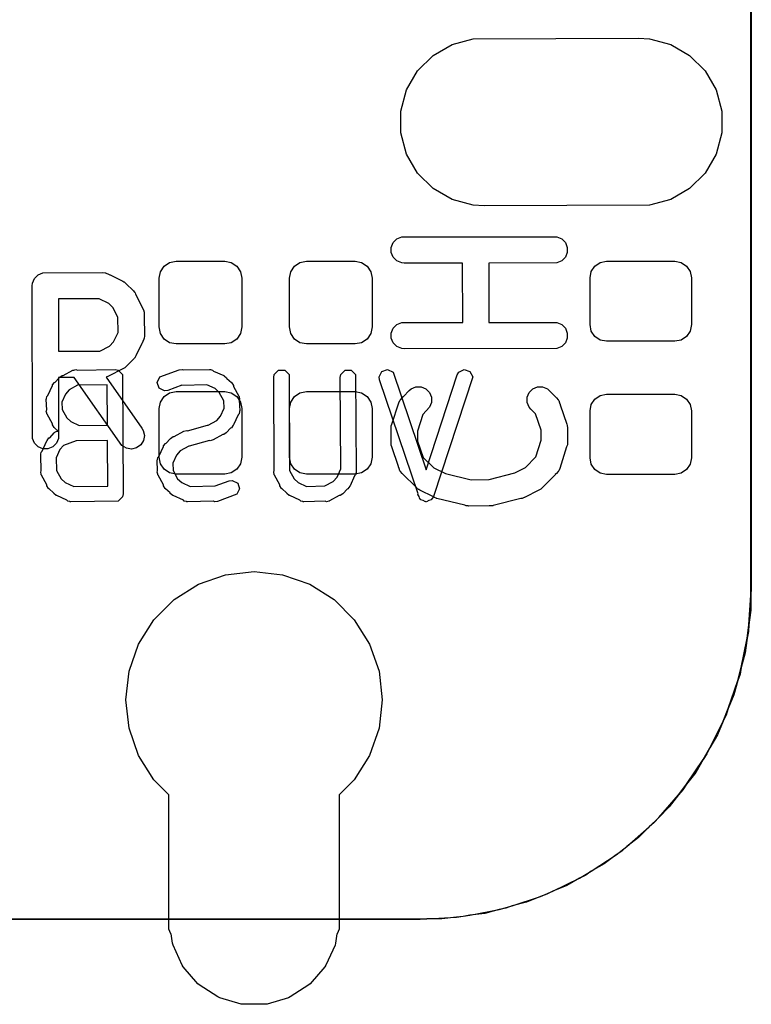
# Model space of a CAD drawing. Extents: x 138 to 258, y -115 to -93.
# Tile 16 of 44: x 154.77 to 158.98, y -114.38 to -108.71. Entities that reach past the tile are written whole.
import ezdxf

# ---------------------------------------------------------------- set-up
doc = ezdxf.new("R2010")
doc.units = 0
doc.layers.add('BLACK', color=7, linetype='CONTINUOUS')

msp = doc.modelspace()

# ---------------------------------------------------------------- linework, layer by layer
at = {"layer": 'BLACK', "linetype": 'CONTINUOUS'}
for p, q in [((158.977426, -111.988503), (158.97733, -98.0186)), ((158.979773, -98.018696), (158.97987, -111.9886)), ((157.257417, -108.857736), (157.379108, -108.825129)), ((157.257417, -108.857736), (157.379108, -108.825129)), ((157.379108, -108.825129), (158.3311, -108.821)), ((157.379108, -108.825129), (158.3311, -108.821)), ((158.3311, -108.821), (158.394092, -108.825129)), ((158.3311, -108.821), (158.394092, -108.825129)), ((158.394092, -108.825129), (158.515783, -108.857736)), ((158.394092, -108.825129), (158.515783, -108.857736)), ((157.148312, -108.920728), (157.257417, -108.857736)), ((157.148312, -108.920728), (157.257417, -108.857736)), ((158.515783, -108.857736), (158.624888, -108.920728)), ((158.515783, -108.857736), (158.624888, -108.920728)), ((157.059228, -109.009812), (157.148312, -108.920728)), ((157.059228, -109.009812), (157.148312, -108.920728)), ((158.624888, -108.920728), (158.713972, -109.009812)), ((158.624888, -108.920728), (158.713972, -109.009812)), ((156.996236, -109.118917), (157.059228, -109.009812)), ((156.996236, -109.118917), (157.059228, -109.009812)), ((158.713972, -109.009812), (158.776964, -109.118917)), ((158.713972, -109.009812), (158.776964, -109.118917)), ((156.963629, -109.240608), (156.996236, -109.118917)), ((156.963629, -109.240608), (156.996236, -109.118917)), ((158.776964, -109.118917), (158.809571, -109.240608)), ((158.776964, -109.118917), (158.809571, -109.240608)), ((156.963629, -109.366592), (156.963629, -109.240608)), ((156.963629, -109.366592), (156.963629, -109.240608)), ((158.809571, -109.240608), (158.809571, -109.366592)), ((158.809571, -109.240608), (158.809571, -109.366592)), ((156.996236, -109.488283), (156.963629, -109.366592)), ((156.996236, -109.488283), (156.963629, -109.366592)), ((158.809571, -109.366592), (158.776964, -109.488283)), ((158.809571, -109.366592), (158.776964, -109.488283)), ((157.059228, -109.597388), (156.996236, -109.488283)), ((157.059228, -109.597388), (156.996236, -109.488283)), ((158.776964, -109.488283), (158.713972, -109.597388)), ((158.776964, -109.488283), (158.713972, -109.597388)), ((157.148312, -109.686472), (157.059228, -109.597388)), ((157.148312, -109.686472), (157.059228, -109.597388)), ((158.713972, -109.597388), (158.624888, -109.686472)), ((158.713972, -109.597388), (158.624888, -109.686472)), ((157.257417, -109.749464), (157.148312, -109.686472)), ((157.257417, -109.749464), (157.148312, -109.686472)), ((158.624888, -109.686472), (158.515783, -109.749464)), ((158.624888, -109.686472), (158.515783, -109.749464)), ((157.379108, -109.782071), (157.257417, -109.749464)), ((157.379108, -109.782071), (157.257417, -109.749464)), ((158.515783, -109.749464), (158.394092, -109.782071)), ((158.515783, -109.749464), (158.394092, -109.782071)), ((157.4421, -109.7862), (157.379108, -109.782071)), ((157.4421, -109.7862), (157.379108, -109.782071)), ((158.394092, -109.782071), (157.4421, -109.7862)), ((158.394092, -109.782071), (157.4421, -109.7862)), ((156.919235, -109.997723), (156.940259, -109.976699)), ((156.940259, -109.976699), (156.967727, -109.965321)), ((156.967727, -109.965321), (157.846193, -109.963857)), ((157.846193, -109.963857), (157.861059, -109.965321)), ((157.861059, -109.965321), (157.888527, -109.976699)), ((157.888527, -109.976699), (157.909551, -109.997723)), ((156.907857, -110.025191), (156.919235, -109.997723)), ((156.907857, -110.054923), (156.907857, -110.025191)), ((157.909551, -109.997723), (157.920929, -110.025191)), ((157.920929, -110.025191), (157.920929, -110.054923)), ((156.919235, -110.082391), (156.907857, -110.054923)), ((156.940259, -110.103415), (156.919235, -110.082391)), ((157.909551, -110.082391), (157.888527, -110.103415)), ((157.920929, -110.054923), (157.909551, -110.082391)), ((155.578967, -110.166059), (155.600233, -110.134233)), ((155.600233, -110.134233), (155.632059, -110.112967)), ((155.632059, -110.112967), (155.6696, -110.1055)), ((155.6696, -110.1055), (155.9496, -110.1055)), ((155.9496, -110.1055), (155.987141, -110.112967)), ((155.987141, -110.112967), (156.018967, -110.134233)), ((156.018967, -110.134233), (156.040233, -110.166059)), ((156.328967, -110.166059), (156.350233, -110.134233)), ((156.350233, -110.134233), (156.382059, -110.112967)), ((156.382059, -110.112967), (156.4196, -110.1055)), ((156.4196, -110.1055), (156.6996, -110.1055)), ((156.6996, -110.1055), (156.737141, -110.112967)), ((156.737141, -110.112967), (156.768967, -110.134233)), ((156.768967, -110.134233), (156.790233, -110.166059)), ((156.967727, -110.114793), (156.940259, -110.103415)), ((156.982593, -110.116257), (156.967727, -110.114793)), ((157.317848, -110.115698), (156.982593, -110.116257)), ((157.318835, -110.45822), (157.317848, -110.115698)), ((157.861059, -110.114793), (157.468826, -110.115446)), ((157.468826, -110.115446), (157.469813, -110.457969)), ((157.888527, -110.103415), (157.861059, -110.114793)), ((158.058796, -110.16417), (158.079574, -110.133074)), ((158.079574, -110.133074), (158.11067, -110.112296)), ((158.11067, -110.112296), (158.14735, -110.105)), ((158.14735, -110.105), (158.53985, -110.105)), ((158.53985, -110.105), (158.57653, -110.112296)), ((158.57653, -110.112296), (158.607626, -110.133074)), ((158.607626, -110.133074), (158.628404, -110.16417)), ((154.842283, -110.231727), (154.853661, -110.204259)), ((154.853661, -110.204259), (154.874685, -110.183235)), ((154.874685, -110.183235), (154.902153, -110.171857)), ((154.902153, -110.171857), (155.246009, -110.170393)), ((155.246009, -110.170393), (155.260875, -110.171857)), ((155.260875, -110.171857), (155.263405, -110.172905)), ((155.263405, -110.172905), (155.266135, -110.173099)), ((155.266135, -110.173099), (155.27976, -110.179679)), ((155.27976, -110.179679), (155.288343, -110.183235)), ((155.288343, -110.183235), (155.289484, -110.184376)), ((155.289484, -110.184376), (155.362335, -110.219562)), ((155.5715, -110.2036), (155.578967, -110.166059)), ((155.5715, -110.4836), (155.5715, -110.2036)), ((156.040233, -110.166059), (156.0477, -110.2036)), ((156.0477, -110.2036), (156.0477, -110.4836)), ((156.3215, -110.2036), (156.328967, -110.166059)), ((156.3215, -110.4836), (156.3215, -110.2036)), ((156.790233, -110.166059), (156.7977, -110.2036)), ((156.7977, -110.2036), (156.7977, -110.4836)), ((158.0515, -110.20085), (158.058796, -110.16417)), ((158.0515, -110.47035), (158.0515, -110.20085)), ((158.628404, -110.16417), (158.6357, -110.20085)), ((158.6357, -110.20085), (158.6357, -110.47035)), ((154.840819, -110.246593), (154.842283, -110.231727)), ((154.842283, -111.125059), (154.840819, -110.246593)), ((155.362335, -110.219562), (155.368731, -110.223588)), ((155.368731, -110.223588), (155.370592, -110.224359)), ((155.370592, -110.224359), (155.3718, -110.22552)), ((155.3718, -110.22552), (155.374976, -110.227519)), ((155.374976, -110.227519), (155.380445, -110.233825)), ((155.380445, -110.233825), (155.423262, -110.27496)), ((155.423262, -110.27496), (155.428054, -110.280799)), ((155.428054, -110.280799), (155.429578, -110.282121)), ((155.429578, -110.282121), (155.430327, -110.283569)), ((155.430327, -110.283569), (155.432738, -110.286507)), ((155.432738, -110.286507), (155.43632, -110.295156)), ((155.43632, -110.295156), (155.478659, -110.377011)), ((155.225865, -110.321478), (154.991906, -110.322474)), ((154.991906, -110.322474), (154.992408, -110.623834)), ((155.281302, -110.348253), (155.225865, -110.321478)), ((155.305825, -110.371812), (155.281302, -110.348253)), ((155.334474, -110.4272), (155.305825, -110.371812)), ((155.335401, -110.514765), (155.334474, -110.4272)), ((155.478659, -110.377011), (155.483998, -110.390963)), ((155.483998, -110.390963), (155.484191, -110.393692)), ((155.484191, -110.393692), (155.48524, -110.396223)), ((155.48524, -110.396223), (155.485392, -110.410584)), ((155.485392, -110.410584), (155.486105, -110.420619)), ((155.486105, -110.420619), (155.485517, -110.422382)), ((155.485517, -110.422382), (155.486704, -110.53446)), ((155.578967, -110.521141), (155.5715, -110.4836)), ((156.0477, -110.4836), (156.040233, -110.521141)), ((156.328967, -110.521141), (156.3215, -110.4836)), ((156.7977, -110.4836), (156.790233, -110.521141)), ((156.919235, -110.491208), (156.940259, -110.470184)), ((156.940259, -110.470184), (156.967727, -110.458806)), ((156.967727, -110.458806), (157.318835, -110.45822)), ((157.469813, -110.457969), (157.846193, -110.457342)), ((157.846193, -110.457342), (157.861059, -110.458806)), ((157.861059, -110.458806), (157.888527, -110.470184)), ((157.888527, -110.470184), (157.909551, -110.491208)), ((158.058796, -110.50703), (158.0515, -110.47035)), ((158.6357, -110.47035), (158.628404, -110.50703)), ((155.308843, -110.569753), (155.335401, -110.514765)), ((155.486704, -110.53446), (155.48524, -110.549326)), ((155.600233, -110.552967), (155.578967, -110.521141)), ((156.040233, -110.521141), (156.018967, -110.552967)), ((156.350233, -110.552967), (156.328967, -110.521141)), ((156.790233, -110.521141), (156.768967, -110.552967)), ((156.907857, -110.518676), (156.919235, -110.491208)), ((156.907857, -110.548408), (156.907857, -110.518676)), ((157.909551, -110.491208), (157.920929, -110.518676)), ((157.920929, -110.518676), (157.920929, -110.548408)), ((158.079574, -110.538126), (158.058796, -110.50703)), ((158.11067, -110.558904), (158.079574, -110.538126)), ((158.607626, -110.538126), (158.57653, -110.558904)), ((158.628404, -110.50703), (158.607626, -110.538126)), ((155.230095, -110.622822), (155.285285, -110.594276)), ((155.285285, -110.594276), (155.308843, -110.569753)), ((155.47272, -110.577935), (155.437535, -110.650786)), ((155.473862, -110.576794), (155.47272, -110.577935)), ((155.477417, -110.568211), (155.473862, -110.576794)), ((155.483998, -110.554586), (155.477417, -110.568211)), ((155.484191, -110.551856), (155.483998, -110.554586)), ((155.48524, -110.549326), (155.484191, -110.551856)), ((155.632059, -110.574233), (155.600233, -110.552967)), ((155.6696, -110.5817), (155.632059, -110.574233)), ((155.9496, -110.5817), (155.6696, -110.5817)), ((155.987141, -110.574233), (155.9496, -110.5817)), ((156.018967, -110.552967), (155.987141, -110.574233)), ((156.382059, -110.574233), (156.350233, -110.552967)), ((156.4196, -110.5817), (156.382059, -110.574233)), ((156.6996, -110.5817), (156.4196, -110.5817)), ((156.737141, -110.574233), (156.6996, -110.5817)), ((156.768967, -110.552967), (156.737141, -110.574233)), ((156.919235, -110.575876), (156.907857, -110.548408)), ((156.940259, -110.5969), (156.919235, -110.575876)), ((156.967727, -110.608278), (156.940259, -110.5969)), ((157.888527, -110.5969), (157.861059, -110.608278)), ((157.909551, -110.575876), (157.888527, -110.5969)), ((157.920929, -110.548408), (157.909551, -110.575876)), ((158.14735, -110.5662), (158.11067, -110.558904)), ((158.53985, -110.5662), (158.14735, -110.5662)), ((158.57653, -110.558904), (158.53985, -110.5662)), ((154.992408, -110.623834), (155.118619, -110.623297)), ((155.118619, -110.623297), (155.120986, -110.622773)), ((155.120986, -110.622773), (155.123831, -110.623275)), ((155.123831, -110.623275), (155.230095, -110.622822)), ((155.432738, -110.659042), (155.431579, -110.660247)), ((155.433506, -110.657185), (155.432738, -110.659042)), ((155.437535, -110.650786), (155.433506, -110.657185)), ((156.982593, -110.609742), (156.967727, -110.608278)), ((157.861059, -110.608278), (156.982593, -110.609742)), ((155.382139, -110.711713), (155.376294, -110.716509)), ((155.423265, -110.668902), (155.382139, -110.711713)), ((155.429578, -110.663428), (155.423265, -110.668902)), ((155.431579, -110.660247), (155.429578, -110.663428)), ((154.999188, -110.773623), (155.014021, -110.763712)), ((155.014021, -110.763712), (155.019316, -110.763712)), ((155.019316, -110.763712), (155.074932, -110.733128)), ((155.074932, -110.733128), (155.07714, -110.732523)), ((155.07714, -110.732523), (155.077883, -110.731781)), ((155.077883, -110.731781), (155.07996, -110.731751)), ((155.07996, -110.731751), (155.092138, -110.728416)), ((155.092138, -110.728416), (155.101221, -110.731444)), ((155.101221, -110.731444), (155.318899, -110.728301)), ((155.266135, -110.772449), (155.265867, -110.772468)), ((155.265867, -110.772468), (155.47293, -111.066496)), ((155.280087, -110.76711), (155.266135, -110.772449)), ((155.361933, -110.724775), (155.280087, -110.76711)), ((155.318899, -110.728301), (155.336395, -110.731781)), ((155.336395, -110.731781), (155.361139, -110.756525)), ((155.361139, -110.756525), (155.364619, -111.444581)), ((155.370591, -110.721189), (155.361933, -110.724775)), ((155.373531, -110.718776), (155.370591, -110.721189)), ((155.374976, -110.718029), (155.373531, -110.718776)), ((155.376294, -110.716509), (155.374976, -110.718029)), ((155.560678, -110.802711), (155.576327, -110.771412)), ((155.576327, -110.771412), (155.68762, -110.730647)), ((155.68762, -110.730647), (155.705318, -110.728416)), ((155.705318, -110.728416), (155.711009, -110.731261)), ((155.711009, -110.731261), (155.861734, -110.728301)), ((155.861734, -110.728301), (155.863979, -110.728747)), ((155.863979, -110.728747), (155.864975, -110.728416)), ((155.864975, -110.728416), (155.867067, -110.729361)), ((155.867067, -110.729361), (155.87923, -110.731781)), ((155.87923, -110.731781), (155.884847, -110.737398)), ((155.884847, -110.737398), (155.943066, -110.763712)), ((155.943066, -110.763712), (155.943094, -110.763713)), ((155.943094, -110.763713), (155.943122, -110.763738)), ((155.943122, -110.763738), (155.946044, -110.765059)), ((155.946044, -110.765059), (155.960136, -110.775996)), ((156.231122, -110.774021), (156.234602, -110.756525)), ((156.234602, -110.756525), (156.259346, -110.731781)), ((156.259346, -110.731781), (156.294338, -110.731781)), ((156.294338, -110.731781), (156.319082, -110.756525)), ((156.319082, -110.756525), (156.322525, -111.310914)), ((156.614299, -110.774021), (156.617779, -110.756525)), ((156.617779, -110.756525), (156.642523, -110.731781)), ((156.642523, -110.731781), (156.677515, -110.731781)), ((156.677515, -110.731781), (156.702259, -110.756525)), ((156.702259, -110.756525), (156.705739, -111.316855)), ((156.837935, -110.77078), (156.853584, -110.739481)), ((156.840166, -110.788479), (156.837935, -110.77078)), ((156.853584, -110.739481), (156.886781, -110.728416)), ((156.886781, -110.728416), (156.91808, -110.744065)), ((156.91808, -110.744065), (157.108181, -111.305365)), ((157.108181, -111.305365), (157.287206, -110.759563)), ((157.376185, -110.770781), (157.150434, -111.459039)), ((157.287206, -110.759563), (157.29604, -110.744066)), ((157.29604, -110.744066), (157.327339, -110.728416)), ((157.327339, -110.728416), (157.360536, -110.739482)), ((157.360536, -110.739482), (157.376185, -110.770781)), ((154.931031, -110.878633), (154.957345, -110.820417)), ((154.957345, -110.820387), (154.957372, -110.820356)), ((154.957345, -110.820417), (154.957345, -110.820387)), ((154.957372, -110.820356), (154.958692, -110.817437)), ((154.958692, -110.817437), (154.969629, -110.803345)), ((154.969629, -110.803345), (154.973853, -110.801936)), ((154.973853, -110.801936), (154.996926, -110.77615)), ((155.082604, -110.77445), (154.99266, -110.774832)), ((154.99266, -110.774832), (154.993219, -111.110193)), ((154.996926, -110.77615), (154.996978, -110.775996)), ((154.996978, -110.775996), (154.997148, -110.775902)), ((154.997148, -110.775902), (154.999188, -110.773623)), ((155.10141, -110.819653), (155.053654, -110.845915)), ((155.357803, -111.16523), (155.082604, -110.77445)), ((155.273397, -110.81717), (155.10141, -110.819653)), ((155.274566, -111.048255), (155.273397, -110.81717)), ((155.571743, -110.835908), (155.560678, -110.802711)), ((155.701709, -110.819667), (155.620741, -110.849326)), ((155.702077, -110.819741), (155.701709, -110.819667)), ((155.845724, -110.816919), (155.702077, -110.819741)), ((155.893559, -110.83854), (155.845724, -110.816919)), ((155.960136, -110.775996), (155.961544, -110.780222)), ((155.961544, -110.780222), (155.987327, -110.803292)), ((155.987327, -110.803292), (155.987484, -110.803345)), ((155.987484, -110.803345), (155.987578, -110.803517)), ((155.987578, -110.803517), (155.989857, -110.805556)), ((155.989857, -110.805556), (155.999768, -110.820388)), ((155.999768, -110.820388), (155.999767, -110.825682)), ((155.999767, -110.825682), (156.030353, -110.8813)), ((156.234453, -111.310447), (156.231122, -110.774021)), ((156.617564, -111.299861), (156.614299, -110.774021)), ((157.062447, -111.444795), (156.840166, -110.788479)), ((157.022506, -110.840299), (157.049975, -110.828922)), ((157.049975, -110.828922), (157.079707, -110.828922)), ((157.079707, -110.828922), (157.107175, -110.840299)), ((157.721612, -110.840299), (157.74908, -110.828921)), ((157.74908, -110.828921), (157.778812, -110.828921)), ((157.778812, -110.828921), (157.80628, -110.840299)), ((154.922994, -110.896413), (154.925414, -110.884251)), ((154.925414, -110.884251), (154.931031, -110.878633)), ((155.032172, -110.869923), (155.01126, -110.91619)), ((155.053654, -110.845915), (155.032172, -110.869923)), ((155.603042, -110.851557), (155.571743, -110.835908)), ((155.578967, -110.916059), (155.600233, -110.884233)), ((155.600233, -110.884233), (155.632059, -110.862967)), ((155.620741, -110.849326), (155.603042, -110.851557)), ((155.632059, -110.862967), (155.6696, -110.8555)), ((155.6696, -110.8555), (155.9496, -110.8555)), ((155.917563, -110.860019), (155.893559, -110.83854)), ((155.944012, -110.908115), (155.917563, -110.860019)), ((155.9496, -110.8555), (155.987141, -110.862967)), ((155.987141, -110.862967), (156.018967, -110.884233)), ((156.018967, -110.884233), (156.040233, -110.916059)), ((156.030353, -110.8813), (156.030957, -110.883508)), ((156.030957, -110.883508), (156.0317, -110.884251)), ((156.0317, -110.884251), (156.031799, -110.886582)), ((156.328967, -110.916059), (156.350233, -110.884233)), ((156.350233, -110.884233), (156.382059, -110.862967)), ((156.382059, -110.862967), (156.4196, -110.8555)), ((156.4196, -110.8555), (156.6996, -110.8555)), ((156.6996, -110.8555), (156.737141, -110.862967)), ((156.737141, -110.862967), (156.768967, -110.884233)), ((156.768967, -110.884233), (156.790233, -110.916059)), ((156.972142, -110.89018), (156.976998, -110.884583)), ((156.976998, -110.884583), (156.978003, -110.88408)), ((156.978003, -110.88408), (157.010959, -110.849776)), ((157.010959, -110.849776), (157.022506, -110.840299)), ((157.107175, -110.840299), (157.128199, -110.861323)), ((157.128199, -110.861323), (157.139576, -110.888791)), ((157.68921, -110.888791), (157.700588, -110.861323)), ((157.700588, -110.861323), (157.721612, -110.840299)), ((157.80628, -110.840299), (157.858951, -110.890899)), ((158.079574, -110.899074), (158.11067, -110.878296)), ((158.11067, -110.878296), (158.14735, -110.871)), ((158.14735, -110.871), (158.53985, -110.871)), ((158.53985, -110.871), (158.57653, -110.878296)), ((158.57653, -110.878296), (158.607626, -110.899074)), ((154.921934, -110.901747), (154.92238, -110.899501)), ((154.92449, -110.961525), (154.921934, -110.901747)), ((154.922049, -110.898506), (154.922994, -110.896413)), ((154.92238, -110.899501), (154.922049, -110.898506)), ((155.01126, -110.91619), (155.013101, -110.959241)), ((155.5715, -110.9536), (155.578967, -110.916059)), ((155.945853, -110.951165), (155.944012, -110.908115)), ((156.031799, -110.886582), (156.035065, -110.898505)), ((156.035065, -110.898505), (156.032623, -110.90583)), ((156.032623, -110.90583), (156.03518, -110.96561)), ((156.040233, -110.916059), (156.0477, -110.9536)), ((156.3215, -110.9536), (156.328967, -110.916059)), ((156.790233, -110.916059), (156.7977, -110.9536)), ((156.911693, -111.044024), (156.951428, -110.920684)), ((156.951428, -110.920684), (156.957517, -110.907044)), ((156.957517, -110.907044), (156.959312, -110.904974)), ((156.959312, -110.904974), (156.960359, -110.902447)), ((156.960359, -110.902447), (156.972142, -110.89018)), ((157.139576, -110.918523), (157.128199, -110.945992)), ((157.139576, -110.888791), (157.139576, -110.918523)), ((157.68921, -110.918523), (157.68921, -110.888791)), ((157.700588, -110.945991), (157.68921, -110.918523)), ((157.858951, -110.890899), (157.868428, -110.902446)), ((157.868428, -110.902446), (157.869476, -110.904976)), ((157.869476, -110.904976), (157.87127, -110.907045)), ((157.87127, -110.907045), (157.875911, -110.920513)), ((157.875911, -110.920513), (157.879805, -110.929915)), ((157.879805, -110.929915), (157.879805, -110.931813)), ((157.879805, -110.931813), (157.918483, -111.044056)), ((158.0515, -110.96685), (158.058796, -110.93017)), ((158.058796, -110.93017), (158.079574, -110.899074)), ((158.607626, -110.899074), (158.628404, -110.93017)), ((158.628404, -110.93017), (158.6357, -110.96685)), ((154.922049, -110.968851), (154.92449, -110.961525)), ((154.925314, -110.980774), (154.922049, -110.968851)), ((154.925414, -110.983106), (154.925314, -110.980774)), ((154.926156, -110.983848), (154.925414, -110.983106)), ((154.926761, -110.986057), (154.926156, -110.983848)), ((154.957345, -111.041672), (154.926761, -110.986057)), ((155.013101, -110.959241), (155.039548, -111.007333)), ((155.5715, -111.2336), (155.5715, -110.9536)), ((155.903458, -111.021441), (155.924939, -110.997434)), ((155.924939, -110.997434), (155.945853, -110.951165)), ((156.026082, -110.988723), (155.999767, -111.046939)), ((156.0317, -110.983106), (156.026082, -110.988723)), ((156.034118, -110.970945), (156.0317, -110.983106)), ((156.035065, -110.968852), (156.034118, -110.970945)), ((156.03518, -110.96561), (156.034733, -110.967856)), ((156.034733, -110.967856), (156.035065, -110.968852)), ((156.0477, -110.9536), (156.0477, -111.2336)), ((156.3215, -111.2336), (156.3215, -110.9536)), ((156.7977, -110.9536), (156.7977, -111.2336)), ((157.08878, -110.987023), (157.05778, -111.083253)), ((157.128199, -110.945992), (157.08878, -110.987023)), ((157.710064, -110.957539), (157.700588, -110.945991)), ((157.73818, -110.98455), (157.710064, -110.957539)), ((157.77013, -111.077266), (157.73818, -110.98455)), ((158.0515, -111.23635), (158.0515, -110.96685)), ((158.6357, -110.96685), (158.6357, -111.23635)), ((154.957345, -111.046969), (154.957345, -111.041672)), ((154.967256, -111.061801), (154.957345, -111.046969)), ((155.039548, -111.007333), (155.063556, -111.028816)), ((155.063556, -111.028816), (155.111763, -111.050605)), ((155.111763, -111.050605), (155.274566, -111.048255)), ((155.734511, -111.08091), (155.850645, -111.04898)), ((155.850645, -111.04898), (155.853645, -111.048834)), ((155.853645, -111.048834), (155.903458, -111.021441)), ((155.998421, -111.049919), (155.987484, -111.064012)), ((155.999741, -111.046997), (155.998421, -111.049919)), ((155.999768, -111.046968), (155.999741, -111.046997)), ((155.999767, -111.046939), (155.999768, -111.046968)), ((156.907481, -111.057098), (156.907857, -111.053286)), ((156.907857, -111.053286), (156.911693, -111.044024)), ((157.918483, -111.044056), (157.920159, -111.051427)), ((157.920159, -111.051427), (157.920929, -111.053286)), ((157.920929, -111.053286), (157.920953, -111.054921)), ((157.920953, -111.054921), (157.921795, -111.058622)), ((154.941922, -111.12125), (154.967256, -111.092938)), ((154.969535, -111.06384), (154.967256, -111.061801)), ((154.967256, -111.092938), (154.96916, -111.091665)), ((154.96916, -111.091665), (154.969629, -111.090728)), ((154.969629, -111.064011), (154.969535, -111.06384)), ((154.969783, -111.064062), (154.969629, -111.064011)), ((154.969629, -111.090728), (154.971696, -111.08997)), ((154.990883, -111.082942), (154.969783, -111.064062)), ((154.971696, -111.08997), (154.982088, -111.083027)), ((154.982088, -111.083027), (154.990652, -111.083027)), ((154.990652, -111.083027), (154.990883, -111.082942)), ((154.993219, -111.110193), (154.991755, -111.125059)), ((155.47293, -111.066496), (155.480255, -111.079514)), ((155.480255, -111.079514), (155.486686, -111.108541)), ((155.486686, -111.108541), (155.481519, -111.137821)), ((155.657945, -111.114958), (155.713561, -111.084374)), ((155.713561, -111.084374), (155.730767, -111.079662)), ((155.730767, -111.079662), (155.734511, -111.08091)), ((155.937798, -111.103643), (155.88218, -111.134228)), ((155.943094, -111.103643), (155.937798, -111.103643)), ((155.957926, -111.093732), (155.943094, -111.103643)), ((155.959963, -111.091454), (155.957926, -111.093732)), ((155.960136, -111.09136), (155.959963, -111.091454)), ((155.960188, -111.091203), (155.960136, -111.09136)), ((155.983257, -111.06542), (155.960188, -111.091203)), ((155.987484, -111.064012), (155.983257, -111.06542)), ((156.906393, -111.068152), (156.907133, -111.060629)), ((156.907639, -111.150812), (156.906393, -111.068152)), ((156.906991, -111.058621), (156.907481, -111.057098)), ((156.907133, -111.060629), (156.906991, -111.058621)), ((157.05778, -111.083253), (157.058655, -111.141283)), ((157.771005, -111.135299), (157.77013, -111.077266)), ((157.921795, -111.058622), (157.921146, -111.067739)), ((157.921146, -111.067739), (157.922393, -111.1504)), ((154.853661, -111.152527), (154.842283, -111.125059)), ((154.874685, -111.173551), (154.853661, -111.152527)), ((154.899099, -111.197947), (154.925414, -111.13973)), ((154.925414, -111.139701), (154.925441, -111.13967)), ((154.925414, -111.13973), (154.925414, -111.139701)), ((154.925441, -111.13967), (154.926761, -111.136751)), ((154.926761, -111.136751), (154.937698, -111.122659)), ((154.937698, -111.122659), (154.941922, -111.12125)), ((154.980377, -111.152527), (154.959353, -111.173551)), ((154.991755, -111.125059), (154.980377, -111.152527)), ((155.020927, -111.166119), (155.000242, -111.189237)), ((155.095011, -111.138981), (155.020927, -111.166119)), ((155.095379, -111.139055), (155.095011, -111.138981)), ((155.275012, -111.136461), (155.095379, -111.139055)), ((155.276342, -111.399403), (155.275012, -111.136461)), ((155.382876, -111.181208), (155.357803, -111.16523)), ((155.465541, -111.162894), (155.441184, -111.179945)), ((155.481519, -111.137821), (155.465541, -111.162894)), ((155.596001, -111.171602), (155.597321, -111.168683)), ((155.597321, -111.168683), (155.608258, -111.154591)), ((155.608258, -111.154591), (155.612482, -111.153182)), ((155.612482, -111.153182), (155.635555, -111.127396)), ((155.635555, -111.127396), (155.635607, -111.127242)), ((155.635607, -111.127242), (155.635777, -111.127148)), ((155.635777, -111.127148), (155.637817, -111.124869)), ((155.637817, -111.124869), (155.65265, -111.114958)), ((155.65265, -111.114958), (155.657945, -111.114958)), ((155.86123, -111.137691), (155.745097, -111.169622)), ((155.864975, -111.13894), (155.86123, -111.137691)), ((155.88218, -111.134228), (155.864975, -111.13894)), ((156.906991, -111.159931), (156.907639, -111.150812)), ((156.907832, -111.163631), (156.906991, -111.159931)), ((156.907857, -111.165266), (156.907832, -111.163631)), ((156.908626, -111.167123), (156.907857, -111.165266)), ((156.910303, -111.174497), (156.908626, -111.167123)), ((157.058655, -111.141283), (157.090826, -111.234641)), ((157.740104, -111.231224), (157.771005, -111.135299)), ((157.920929, -111.165266), (157.917092, -111.174528)), ((157.921304, -111.161452), (157.920929, -111.165266)), ((157.921795, -111.15993), (157.921304, -111.161452)), ((157.922393, -111.1504), (157.921652, -111.157921)), ((157.921652, -111.157921), (157.921795, -111.15993)), ((154.902153, -111.184929), (154.874685, -111.173551)), ((154.890002, -111.221061), (154.890448, -111.218814)), ((154.892797, -111.312056), (154.890002, -111.221061)), ((154.890117, -111.217819), (154.891063, -111.215725)), ((154.890448, -111.218814), (154.890117, -111.217819)), ((154.891063, -111.215725), (154.893482, -111.203565)), ((154.893482, -111.203565), (154.899099, -111.197947)), ((154.931885, -111.184929), (154.902153, -111.184929)), ((154.959353, -111.173551), (154.931885, -111.184929)), ((155.000242, -111.189237), (154.978967, -111.236303)), ((155.412156, -111.186375), (155.382876, -111.181208)), ((155.441184, -111.179945), (155.412156, -111.186375)), ((155.56966, -111.229878), (155.595974, -111.171663)), ((155.595974, -111.171633), (155.596001, -111.171602)), ((155.595974, -111.171663), (155.595974, -111.171633)), ((155.670801, -111.221169), (155.649889, -111.267436)), ((155.692283, -111.197161), (155.670801, -111.221169)), ((155.742097, -111.169767), (155.692283, -111.197161)), ((155.745097, -111.169622), (155.742097, -111.169767)), ((156.948981, -111.286737), (156.910303, -111.174497)), ((157.917092, -111.174528), (157.87736, -111.297867)), ((154.978967, -111.236303), (154.98125, -111.310634)), ((155.560563, -111.252992), (155.561009, -111.250746)), ((155.563119, -111.31277), (155.560563, -111.252992)), ((155.560678, -111.249751), (155.561623, -111.247658)), ((155.561009, -111.250746), (155.560678, -111.249751)), ((155.561623, -111.247658), (155.564043, -111.235496)), ((155.564043, -111.235496), (155.56966, -111.229878)), ((155.578967, -111.271141), (155.5715, -111.2336)), ((155.600233, -111.302967), (155.578967, -111.271141)), ((155.649889, -111.267436), (155.65173, -111.310487)), ((156.040233, -111.271141), (156.018967, -111.302967)), ((156.0477, -111.2336), (156.040233, -111.271141)), ((156.328967, -111.271141), (156.3215, -111.2336)), ((156.350233, -111.302967), (156.328967, -111.271141)), ((156.790233, -111.271141), (156.768967, -111.302967)), ((156.7977, -111.2336), (156.790233, -111.271141)), ((157.090826, -111.234641), (157.15316, -111.295598)), ((157.680591, -111.29208), (157.740104, -111.231224)), ((158.058796, -111.27303), (158.0515, -111.23635)), ((158.079574, -111.304126), (158.058796, -111.27303)), ((158.628404, -111.27303), (158.607626, -111.304126)), ((158.6357, -111.23635), (158.628404, -111.27303)), ((154.890117, -111.320097), (154.892797, -111.312056)), ((154.893413, -111.332135), (154.890117, -111.320097)), ((154.893482, -111.334351), (154.893413, -111.332135)), ((154.894224, -111.335093), (154.893482, -111.334351)), ((154.894829, -111.337302), (154.894224, -111.335093)), ((154.925414, -111.392919), (154.894829, -111.337302)), ((154.98125, -111.310634), (155.007618, -111.358582)), ((155.560678, -111.320096), (155.563119, -111.31277)), ((155.563943, -111.332018), (155.560678, -111.320096)), ((155.564043, -111.334351), (155.563943, -111.332018)), ((155.564785, -111.335093), (155.564043, -111.334351)), ((155.56539, -111.337301), (155.564785, -111.335093)), ((155.595974, -111.392918), (155.56539, -111.337301)), ((155.632059, -111.324233), (155.600233, -111.302967)), ((155.6696, -111.3317), (155.632059, -111.324233)), ((155.65173, -111.310487), (155.678176, -111.358579)), ((155.9496, -111.3317), (155.6696, -111.3317)), ((155.987141, -111.324233), (155.9496, -111.3317)), ((156.018967, -111.302967), (155.987141, -111.324233)), ((156.231237, -111.320097), (156.234453, -111.310447)), ((156.234589, -111.332338), (156.231237, -111.320097)), ((156.234602, -111.334351), (156.234589, -111.332338)), ((156.235344, -111.335093), (156.234602, -111.334351)), ((156.235949, -111.337302), (156.235344, -111.335093)), ((156.266534, -111.392919), (156.235949, -111.337302)), ((156.322525, -111.310914), (156.348738, -111.358582)), ((156.382059, -111.324233), (156.350233, -111.302967)), ((156.4196, -111.3317), (156.382059, -111.324233)), ((156.6996, -111.3317), (156.4196, -111.3317)), ((156.595498, -111.34868), (156.617564, -111.299861)), ((156.702259, -111.334351), (156.696641, -111.339968)), ((156.737141, -111.324233), (156.6996, -111.3317)), ((156.704678, -111.322188), (156.702259, -111.334351)), ((156.705624, -111.320096), (156.704678, -111.322188)), ((156.705739, -111.316855), (156.705292, -111.3191)), ((156.705292, -111.3191), (156.705624, -111.320096)), ((156.768967, -111.302967), (156.737141, -111.324233)), ((156.948981, -111.288637), (156.948981, -111.286737)), ((156.952875, -111.298039), (156.948981, -111.288637)), ((156.957517, -111.311508), (156.952875, -111.298039)), ((156.959312, -111.313577), (156.957517, -111.311508)), ((156.960359, -111.316105), (156.959312, -111.313577)), ((156.969835, -111.327653), (156.960359, -111.316105)), ((157.052808, -111.408794), (156.969835, -111.327653)), ((157.15316, -111.295598), (157.219733, -111.327752)), ((157.219733, -111.327752), (157.366573, -111.363225)), ((157.471596, -111.362113), (157.618696, -111.324094)), ((157.618696, -111.324094), (157.680591, -111.29208)), ((157.850166, -111.334779), (157.776704, -111.409901)), ((157.85179, -111.333968), (157.850166, -111.334779)), ((157.858293, -111.326469), (157.85179, -111.333968)), ((157.868428, -111.316106), (157.858293, -111.326469)), ((157.869476, -111.313575), (157.868428, -111.316106)), ((157.87127, -111.311507), (157.869476, -111.313575)), ((157.87736, -111.297867), (157.87127, -111.311507)), ((158.11067, -111.324904), (158.079574, -111.304126)), ((158.14735, -111.3322), (158.11067, -111.324904)), ((158.53985, -111.3322), (158.14735, -111.3322)), ((158.57653, -111.324904), (158.53985, -111.3322)), ((158.607626, -111.304126), (158.57653, -111.324904)), ((154.925414, -111.398214), (154.925414, -111.392919)), ((155.007618, -111.358582), (155.031622, -111.38006)), ((155.031622, -111.38006), (155.079955, -111.401907)), ((155.595974, -111.398215), (155.595974, -111.392918)), ((155.678176, -111.358579), (155.702185, -111.380062)), ((155.702185, -111.380062), (155.750018, -111.401682)), ((155.894033, -111.398934), (155.975003, -111.369276)), ((155.975003, -111.369276), (155.992701, -111.367045)), ((155.992701, -111.367045), (156.024, -111.382694)), ((156.024, -111.382694), (156.035065, -111.415891)), ((156.266534, -111.398214), (156.266534, -111.392919)), ((156.348738, -111.358582), (156.372742, -111.38006)), ((156.372742, -111.38006), (156.420274, -111.401545)), ((156.526154, -111.399008), (156.574018, -111.372687)), ((156.574018, -111.372687), (156.595498, -111.34868)), ((156.696641, -111.339968), (156.670327, -111.398183)), ((157.366573, -111.363225), (157.471596, -111.362113)), ((154.935325, -111.413046), (154.925414, -111.398214)), ((154.937603, -111.415084), (154.935325, -111.413046)), ((154.937698, -111.415257), (154.937603, -111.415084)), ((154.937854, -111.415309), (154.937698, -111.415257)), ((154.963637, -111.438379), (154.937854, -111.415309)), ((154.965046, -111.442606), (154.963637, -111.438379)), ((154.979139, -111.453543), (154.965046, -111.442606)), ((155.079955, -111.401907), (155.276342, -111.399403)), ((155.364619, -111.444581), (155.361139, -111.462077)), ((155.605885, -111.413047), (155.595974, -111.398215)), ((155.608164, -111.415086), (155.605885, -111.413047)), ((155.608258, -111.415257), (155.608164, -111.415086)), ((155.608412, -111.415308), (155.608258, -111.415257)), ((155.634198, -111.43838), (155.608412, -111.415308)), ((155.635607, -111.442606), (155.634198, -111.43838)), ((155.649699, -111.453543), (155.635607, -111.442606)), ((155.750018, -111.401682), (155.893666, -111.398861)), ((155.893666, -111.398861), (155.894033, -111.398934)), ((156.019416, -111.44719), (155.908124, -111.487955)), ((156.035065, -111.415891), (156.019416, -111.44719)), ((156.276445, -111.413046), (156.266534, -111.398214)), ((156.278723, -111.415084), (156.276445, -111.413046)), ((156.278818, -111.415257), (156.278723, -111.415084)), ((156.278974, -111.415309), (156.278818, -111.415257)), ((156.304757, -111.438379), (156.278974, -111.415309)), ((156.306166, -111.442606), (156.304757, -111.438379)), ((156.320259, -111.453543), (156.306166, -111.442606)), ((156.420274, -111.401545), (156.526154, -111.399008)), ((156.628486, -111.444978), (156.613654, -111.454889)), ((156.630523, -111.4427), (156.628486, -111.444978)), ((156.630696, -111.442606), (156.630523, -111.4427)), ((156.630748, -111.442449), (156.630696, -111.442606)), ((156.653818, -111.416665), (156.630748, -111.442449)), ((156.658044, -111.415257), (156.653818, -111.416665)), ((156.668981, -111.401164), (156.658044, -111.415257)), ((156.6703, -111.398244), (156.668981, -111.401164)), ((156.670328, -111.398214), (156.6703, -111.398244)), ((156.670327, -111.398183), (156.670328, -111.398214)), ((157.059246, -111.416217), (157.052808, -111.408794)), ((157.062481, -111.418253), (157.059246, -111.416217)), ((157.061455, -111.447822), (157.062447, -111.444795)), ((157.067708, -111.460329), (157.061455, -111.447822)), ((157.06363, -111.419377), (157.062481, -111.418253)), ((157.065489, -111.420147), (157.06363, -111.419377)), ((157.071888, -111.424175), (157.065489, -111.420147)), ((157.150219, -111.462006), (157.071888, -111.424175)), ((157.756497, -111.422963), (157.674651, -111.465298)), ((157.765156, -111.419377), (157.756497, -111.422963)), ((157.768096, -111.416964), (157.765156, -111.419377)), ((157.769541, -111.416217), (157.768096, -111.416964)), ((157.770859, -111.414697), (157.769541, -111.416217)), ((157.776704, -111.409901), (157.770859, -111.414697)), ((154.982058, -111.454862), (154.979139, -111.453543)), ((154.982088, -111.454889), (154.982058, -111.454862)), ((154.982116, -111.454889), (154.982088, -111.454889)), ((155.040334, -111.481203), (154.982116, -111.454889)), ((155.045952, -111.486821), (155.040334, -111.481203)), ((155.058114, -111.48924), (155.045952, -111.486821)), ((155.060207, -111.490186), (155.058114, -111.48924)), ((155.061202, -111.489854), (155.060207, -111.490186)), ((155.063448, -111.490301), (155.061202, -111.489854)), ((155.336395, -111.486821), (155.063448, -111.490301)), ((155.361139, -111.462077), (155.336395, -111.486821)), ((155.65262, -111.454863), (155.649699, -111.453543)), ((155.65265, -111.45489), (155.65262, -111.454863)), ((155.652679, -111.45489), (155.65265, -111.45489)), ((155.710894, -111.481203), (155.652679, -111.45489)), ((155.716512, -111.486821), (155.710894, -111.481203)), ((155.728674, -111.48924), (155.716512, -111.486821)), ((155.730767, -111.490186), (155.728674, -111.48924)), ((155.731762, -111.489854), (155.730767, -111.490186)), ((155.734008, -111.490301), (155.731762, -111.489854)), ((155.884733, -111.48734), (155.734008, -111.490301)), ((155.890425, -111.490186), (155.884733, -111.48734)), ((155.908124, -111.487955), (155.890425, -111.490186)), ((156.323178, -111.454862), (156.320259, -111.453543)), ((156.323208, -111.454889), (156.323178, -111.454862)), ((156.323236, -111.454889), (156.323208, -111.454889)), ((156.381454, -111.481203), (156.323236, -111.454889)), ((156.387072, -111.486821), (156.381454, -111.481203)), ((156.399234, -111.48924), (156.387072, -111.486821)), ((156.401327, -111.490186), (156.399234, -111.48924)), ((156.402322, -111.489854), (156.401327, -111.490186)), ((156.404568, -111.490301), (156.402322, -111.489854)), ((156.527073, -111.487365), (156.404568, -111.490301)), ((156.535535, -111.490186), (156.527073, -111.487365)), ((156.547632, -111.486872), (156.535535, -111.490186)), ((156.54979, -111.486821), (156.547632, -111.486872)), ((156.550532, -111.486078), (156.54979, -111.486821)), ((156.55274, -111.485474), (156.550532, -111.486078)), ((156.608358, -111.454889), (156.55274, -111.485474)), ((156.613654, -111.454889), (156.608358, -111.454889)), ((157.07252, -111.474536), (157.067708, -111.460329)), ((157.075575, -111.476063), (157.07252, -111.474536)), ((157.077104, -111.479121), (157.075575, -111.476063)), ((157.090858, -111.483705), (157.077104, -111.479121)), ((157.103819, -111.490186), (157.090858, -111.483705)), ((157.107059, -111.489105), (157.103819, -111.490186)), ((157.110301, -111.490186), (157.107059, -111.489105)), ((157.123267, -111.483702), (157.110301, -111.490186)), ((157.137016, -111.47912), (157.123267, -111.483702)), ((157.138543, -111.476065), (157.137016, -111.47912)), ((157.1416, -111.474537), (157.138543, -111.476065)), ((157.150434, -111.459039), (157.1416, -111.474537)), ((157.155664, -111.466041), (157.150219, -111.462006)), ((157.166838, -111.470033), (157.155664, -111.466041)), ((157.168086, -111.470636), (157.166838, -111.470033)), ((157.168633, -111.470674), (157.168086, -111.470636)), ((157.169731, -111.471067), (157.168633, -111.470674)), ((157.330181, -111.509828), (157.169731, -111.471067)), ((157.653313, -111.47116), (157.49456, -111.512191)), ((157.6607, -111.470636), (157.653313, -111.47116)), ((157.671847, -111.46637), (157.6607, -111.470636)), ((157.673123, -111.466041), (157.671847, -111.46637)), ((157.673564, -111.465713), (157.673123, -111.466041)), ((157.674651, -111.465298), (157.673564, -111.465713)), ((157.337842, -111.513002), (157.330181, -111.509828)), ((157.347083, -111.513912), (157.337842, -111.513002)), ((157.349004, -111.514376), (157.347083, -111.513912)), ((157.350115, -111.51421), (157.349004, -111.514376)), ((157.352708, -111.514466), (157.350115, -111.51421)), ((157.471904, -111.513203), (157.352708, -111.514466)), ((157.479783, -111.514376), (157.471904, -111.513203)), ((157.488931, -111.513023), (157.479783, -111.514376)), ((157.490945, -111.513002), (157.488931, -111.513023)), ((157.491982, -111.512572), (157.490945, -111.513002)), ((157.49456, -111.512191), (157.491982, -111.512572)), ((155.953637, -111.910406), (156.11788, -111.8919)), ((155.953637, -111.910406), (156.11788, -111.8919)), ((156.11788, -111.8919), (156.282123, -111.910406)), ((156.11788, -111.8919), (156.282123, -111.910406)), ((155.79763, -111.964995), (155.953637, -111.910406)), ((155.79763, -111.964995), (155.953637, -111.910406)), ((156.282123, -111.910406), (156.43813, -111.964995)), ((156.282123, -111.910406), (156.43813, -111.964995)), ((155.657682, -112.05293), (155.79763, -111.964995)), ((155.657682, -112.05293), (155.79763, -111.964995)), ((156.43813, -111.964995), (156.578078, -112.05293)), ((156.43813, -111.964995), (156.578078, -112.05293)), ((158.97733, -111.9886), (158.977426, -111.988503)), ((158.97987, -111.9886), (158.97733, -112.027353)), ((158.97733, -112.027353), (158.97733, -111.9886)), ((158.9786, -111.98733), (158.977426, -111.988503)), ((158.977426, -111.988503), (158.977427, -111.989086)), ((158.977427, -111.989086), (158.978114, -111.989773)), ((158.978114, -111.989773), (158.979086, -111.989773)), ((158.97987, -111.9886), (158.9786, -111.98733)), ((158.979086, -111.989773), (158.979773, -111.989086)), ((158.979773, -111.989086), (158.97987, -111.9886)), ((155.54081, -112.169802), (155.657682, -112.05293)), ((155.54081, -112.169802), (155.657682, -112.05293)), ((156.578078, -112.05293), (156.69495, -112.169802)), ((156.578078, -112.05293), (156.69495, -112.169802)), ((158.966102, -112.198661), (158.97733, -112.027353)), ((158.97733, -112.027353), (158.97733, -112.113377)), ((158.97733, -112.113377), (158.966102, -112.198661)), ((155.452875, -112.30975), (155.54081, -112.169802)), ((155.452875, -112.30975), (155.54081, -112.169802)), ((156.69495, -112.169802), (156.782885, -112.30975)), ((156.69495, -112.169802), (156.782885, -112.30975)), ((158.955985, -112.275508), (158.966102, -112.198661)), ((158.963562, -112.237418), (158.955985, -112.275508)), ((158.966102, -112.198661), (158.963562, -112.237418)), ((158.922489, -112.443899), (158.955985, -112.275508)), ((158.955985, -112.275508), (158.944757, -112.360796)), ((155.398286, -112.465757), (155.452875, -112.30975)), ((155.398286, -112.465757), (155.452875, -112.30975)), ((156.782885, -112.30975), (156.837474, -112.465757)), ((156.782885, -112.30975), (156.837474, -112.465757)), ((158.944757, -112.360796), (158.922489, -112.443899)), ((155.37978, -112.63), (155.398286, -112.465757)), ((155.37978, -112.63), (155.398286, -112.465757)), ((156.837474, -112.465757), (156.85598, -112.63)), ((156.837474, -112.465757), (156.85598, -112.63)), ((158.902435, -112.518741), (158.922489, -112.443899)), ((158.922489, -112.443899), (158.914915, -112.481979)), ((158.847245, -112.681327), (158.902435, -112.518741)), ((158.902435, -112.518741), (158.880168, -112.601847)), ((158.914915, -112.481979), (158.902435, -112.518741)), ((155.398286, -112.794243), (155.37978, -112.63)), ((155.398286, -112.794243), (155.37978, -112.63)), ((156.85598, -112.63), (156.837474, -112.794243)), ((156.85598, -112.63), (156.837474, -112.794243)), ((158.880168, -112.601847), (158.847245, -112.681327)), ((158.817587, -112.752927), (158.847245, -112.681327)), ((158.847245, -112.681327), (158.834764, -112.718098)), ((158.741653, -112.906905), (158.817587, -112.752927)), ((158.817587, -112.752927), (158.784667, -112.832405)), ((158.834764, -112.718098), (158.817587, -112.752927)), ((155.452875, -112.95025), (155.398286, -112.794243)), ((155.452875, -112.95025), (155.398286, -112.794243)), ((156.837474, -112.794243), (156.782885, -112.95025)), ((156.837474, -112.794243), (156.782885, -112.95025)), ((158.784667, -112.832405), (158.741653, -112.906905)), ((158.702902, -112.974025), (158.741653, -112.906905)), ((158.741653, -112.906905), (158.724478, -112.941735)), ((155.54081, -113.090198), (155.452875, -112.95025)), ((155.54081, -113.090198), (155.452875, -112.95025)), ((156.782885, -112.95025), (156.69495, -113.090198)), ((156.782885, -112.95025), (156.69495, -113.090198)), ((158.607525, -113.116768), (158.702902, -112.974025)), ((158.702902, -112.974025), (158.65989, -113.048525)), ((158.724478, -112.941735), (158.702902, -112.974025)), ((155.62798, -113.177368), (155.54081, -113.090198)), ((155.62798, -113.177368), (155.54081, -113.090198)), ((156.69495, -113.090198), (156.60778, -113.177368)), ((156.69495, -113.090198), (156.60778, -113.177368)), ((158.65989, -113.048525), (158.607525, -113.116768)), ((158.560336, -113.178265), (158.607525, -113.116768)), ((158.585946, -113.149064), (158.560336, -113.178265)), ((158.607525, -113.116768), (158.585946, -113.149064)), ((155.62798, -113.9508), (155.62798, -113.177368)), ((155.62798, -113.9508), (155.62798, -113.177368)), ((156.60778, -113.177368), (156.60778, -113.9508)), ((156.60778, -113.177368), (156.60778, -113.9508)), ((158.447136, -113.307344), (158.560336, -113.178265)), ((158.560336, -113.178265), (158.507971, -113.24651)), ((158.507971, -113.24651), (158.447136, -113.307344)), ((158.392344, -113.362136), (158.447136, -113.307344)), ((158.447136, -113.307344), (158.421536, -113.336536)), ((158.263265, -113.475336), (158.392344, -113.362136)), ((158.392344, -113.362136), (158.33151, -113.422971)), ((158.421536, -113.336536), (158.392344, -113.362136)), ((158.33151, -113.422971), (158.263265, -113.475336)), ((158.201768, -113.522525), (158.263265, -113.475336)), ((158.263265, -113.475336), (158.234064, -113.500946)), ((158.059025, -113.617902), (158.201768, -113.522525)), ((158.201768, -113.522525), (158.133525, -113.57489)), ((158.234064, -113.500946), (158.201768, -113.522525)), ((158.133525, -113.57489), (158.059025, -113.617902)), ((157.837927, -113.732587), (157.991905, -113.656653)), ((157.991905, -113.656653), (157.917405, -113.699667)), ((157.991905, -113.656653), (158.059025, -113.617902)), ((158.026735, -113.639478), (157.991905, -113.656653)), ((158.059025, -113.617902), (158.026735, -113.639478)), ((157.917405, -113.699667), (157.837927, -113.732587)), ((157.603741, -113.817435), (157.766327, -113.762245)), ((157.766327, -113.762245), (157.686847, -113.795168)), ((157.766327, -113.762245), (157.837927, -113.732587)), ((157.803098, -113.749764), (157.766327, -113.762245)), ((157.837927, -113.732587), (157.803098, -113.749764)), ((157.528899, -113.837489), (157.603741, -113.817435)), ((157.566979, -113.829915), (157.528899, -113.837489)), ((157.603741, -113.817435), (157.566979, -113.829915)), ((157.686847, -113.795168), (157.603741, -113.817435)), ((157.112354, -113.89233), (157.283661, -113.881102)), ((157.283661, -113.881102), (157.198377, -113.89233)), ((157.283661, -113.881102), (157.360508, -113.870985)), ((157.322418, -113.878562), (157.283661, -113.881102)), ((157.360508, -113.870985), (157.322418, -113.878562)), ((157.360508, -113.870985), (157.528899, -113.837489)), ((157.445796, -113.859757), (157.360508, -113.870985)), ((157.528899, -113.837489), (157.445796, -113.859757)), ((157.073503, -113.894773), (139.9286, -113.89487)), ((139.928696, -113.892426), (157.0736, -113.89233)), ((157.0736, -113.89233), (157.07233, -113.8936)), ((157.07233, -113.8936), (157.073503, -113.894773)), ((157.0736, -113.89487), (157.073503, -113.894773)), ((157.073503, -113.894773), (157.074086, -113.894773)), ((157.074086, -113.892427), (157.0736, -113.89233)), ((157.0736, -113.89233), (157.112354, -113.89233)), ((157.112354, -113.89233), (157.0736, -113.89487)), ((157.074773, -113.893114), (157.074086, -113.892427)), ((157.074086, -113.894773), (157.074773, -113.894086)), ((157.074773, -113.894086), (157.074773, -113.893114)), ((157.198377, -113.89233), (157.112354, -113.89233)), ((155.639139, -113.977741), (155.62798, -113.9508)), ((155.639139, -113.977741), (155.62798, -113.9508)), ((155.640656, -113.978369), (155.639139, -113.977741)), ((155.640656, -113.978369), (155.639139, -113.977741)), ((155.648396, -114.032202), (155.640656, -113.978369)), ((155.648396, -114.032202), (155.640656, -113.978369)), ((156.595103, -113.978369), (156.587364, -114.032202)), ((156.595103, -113.978369), (156.587364, -114.032202)), ((156.596621, -113.977741), (156.595103, -113.978369)), ((156.596621, -113.977741), (156.595103, -113.978369)), ((156.60778, -113.9508), (156.596621, -113.977741)), ((156.60778, -113.9508), (156.596621, -113.977741)), ((155.651451, -114.042607), (155.648396, -114.032202)), ((155.651451, -114.042607), (155.648396, -114.032202)), ((155.704659, -114.159115), (155.651451, -114.042607)), ((155.704659, -114.159115), (155.651451, -114.042607)), ((156.584309, -114.042607), (156.531101, -114.159115)), ((156.584309, -114.042607), (156.531101, -114.159115)), ((156.587364, -114.032202), (156.584309, -114.042607)), ((156.587364, -114.032202), (156.584309, -114.042607)), ((155.710522, -114.168238), (155.704659, -114.159115)), ((155.710522, -114.168238), (155.704659, -114.159115)), ((155.794399, -114.265037), (155.710522, -114.168238)), ((155.794399, -114.265037), (155.710522, -114.168238)), ((156.525238, -114.168238), (156.441361, -114.265037)), ((156.525238, -114.168238), (156.441361, -114.265037)), ((156.531101, -114.159115), (156.525238, -114.168238)), ((156.531101, -114.159115), (156.525238, -114.168238)), ((155.802595, -114.272139), (155.794399, -114.265037)), ((155.802595, -114.272139), (155.794399, -114.265037)), ((155.910345, -114.341386), (155.802595, -114.272139)), ((155.910345, -114.341386), (155.802595, -114.272139)), ((156.433165, -114.272139), (156.325415, -114.341386)), ((156.433165, -114.272139), (156.325415, -114.341386)), ((156.441361, -114.265037), (156.433165, -114.272139)), ((156.441361, -114.265037), (156.433165, -114.272139)), ((155.920209, -114.345891), (155.910345, -114.341386)), ((155.920209, -114.345891), (155.910345, -114.341386)), ((156.325415, -114.341386), (156.315551, -114.345891)), ((156.325415, -114.341386), (156.315551, -114.345891)), ((156.043104, -114.381977), (155.920209, -114.345891)), ((156.043104, -114.381977), (155.920209, -114.345891)), ((156.053838, -114.38352), (156.043104, -114.381977)), ((156.053838, -114.38352), (156.043104, -114.381977)), ((156.181922, -114.38352), (156.053838, -114.38352)), ((156.181922, -114.38352), (156.053838, -114.38352)), ((156.192656, -114.381977), (156.181922, -114.38352)), ((156.192656, -114.381977), (156.181922, -114.38352)), ((156.315551, -114.345891), (156.192656, -114.381977)), ((156.315551, -114.345891), (156.192656, -114.381977))]:
    msp.add_line(p, q, dxfattribs=at)

doc.saveas('drawing.dxf')
